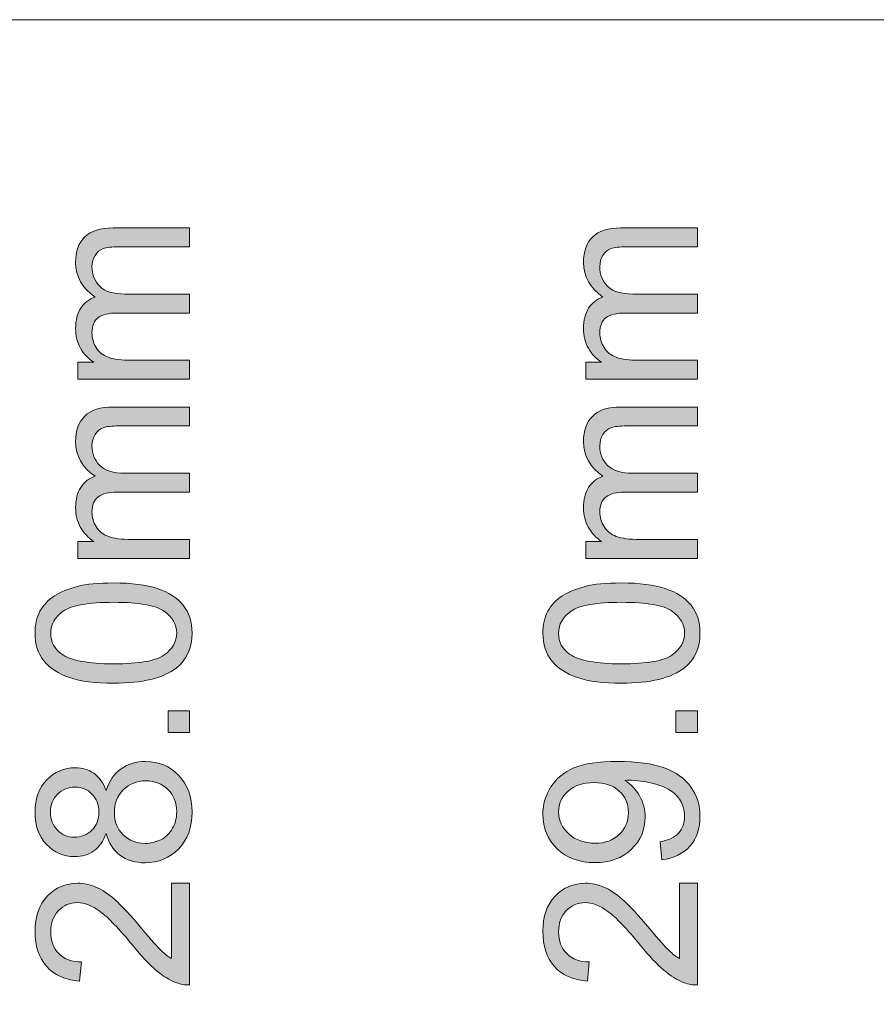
# Model space of a CAD drawing. Header units: millimetres. Extents: x 7 to 595, y -296 to -6.
# Tile 42 of 131: x 96 to 113, y -25 to -6. Entities that reach past the tile are written whole.
import ezdxf

# ---------------------------------------------------------------- set-up
doc = ezdxf.new("R2010")
doc.units = ezdxf.units.MM
doc.header["$MEASUREMENT"] = 0
doc.layers.add('Layer 1', color=7, linetype='Continuous', lineweight=0)

# ---------------------------------------------------------------- blocks, each defined once
blk = doc.blocks.new('Block_0')
at = {"layer": 'Layer 1', "true_color": 0x010101, "transparency": 33554687}
h = blk.add_hatch(color=18, dxfattribs=at)
edge = h.paths.add_edge_path()
edge.add_spline(control_points=[(99.357, -12.61), (99.357, -12.61), (97.159, -12.61), (97.159, -12.61), (97.159, -12.61), (97.159, -12.275), (97.159, -12.275), (97.159, -12.275), (97.47, -12.275), (97.47, -12.275), (97.363, -12.207), (97.276, -12.115), (97.211, -12.001), (97.145, -11.887), (97.113, -11.757), (97.113, -11.611), (97.113, -11.448), (97.147, -11.315), (97.214, -11.211), (97.282, -11.108), (97.375, -11.034), (97.497, -10.992), (97.241, -10.817), (97.113, -10.59), (97.113, -10.311), (97.113, -10.092), (97.173, -9.924), (97.294, -9.807), (97.414, -9.689), (97.6, -9.63), (97.85, -9.63), (97.85, -9.63), (99.357, -9.63), (99.357, -9.63), (99.357, -9.63), (99.357, -10.002), (99.357, -10.002), (99.357, -10.002), (97.974, -10.002), (97.974, -10.002), (97.826, -10.002), (97.718, -10.015), (97.653, -10.039), (97.587, -10.063), (97.535, -10.106), (97.495, -10.171), (97.454, -10.234), (97.435, -10.309), (97.435, -10.394), (97.435, -10.55), (97.486, -10.678), (97.588, -10.78), (97.691, -10.883), (97.856, -10.933), (98.082, -10.933), (98.082, -10.933), (99.357, -10.933), (99.357, -10.933), (99.357, -10.933), (99.357, -11.306), (99.357, -11.306), (99.357, -11.306), (97.931, -11.306), (97.931, -11.306), (97.766, -11.306), (97.641, -11.336), (97.559, -11.397), (97.476, -11.458), (97.435, -11.557), (97.435, -11.695), (97.435, -11.799), (97.462, -11.896), (97.517, -11.985), (97.572, -12.074), (97.653, -12.138), (97.759, -12.178), (97.865, -12.217), (98.018, -12.237), (98.218, -12.237), (98.218, -12.237), (99.357, -12.237), (99.357, -12.237), (99.357, -12.237), (99.357, -12.61), (99.357, -12.61)], knot_values=[0, 0, 0, 0, 1, 1, 1, 2, 2, 2, 3, 3, 3, 4, 4, 4, 5, 5, 5, 6, 6, 6, 7, 7, 7, 8, 8, 8, 9, 9, 9, 10, 10, 10, 11, 11, 11, 12, 12, 12, 13, 13, 13, 14, 14, 14, 15, 15, 15, 16, 16, 16, 17, 17, 17, 18, 18, 18, 19, 19, 19, 20, 20, 20, 21, 21, 21, 22, 22, 22, 23, 23, 23, 24, 24, 24, 25, 25, 25, 26, 26, 26, 27, 27, 27, 28, 28, 28, 28], degree=3, periodic=0)
h = blk.add_hatch(color=18, dxfattribs=at)
edge = h.paths.add_edge_path()
edge.add_spline(control_points=[(109.357, -12.61), (109.357, -12.61), (107.159, -12.61), (107.159, -12.61), (107.159, -12.61), (107.159, -12.275), (107.159, -12.275), (107.159, -12.275), (107.47, -12.275), (107.47, -12.275), (107.363, -12.207), (107.276, -12.115), (107.211, -12.001), (107.145, -11.887), (107.113, -11.757), (107.113, -11.611), (107.113, -11.448), (107.147, -11.315), (107.214, -11.211), (107.282, -11.108), (107.375, -11.034), (107.497, -10.992), (107.241, -10.817), (107.113, -10.59), (107.113, -10.311), (107.113, -10.092), (107.173, -9.924), (107.294, -9.807), (107.414, -9.689), (107.6, -9.63), (107.85, -9.63), (107.85, -9.63), (109.357, -9.63), (109.357, -9.63), (109.357, -9.63), (109.357, -10.002), (109.357, -10.002), (109.357, -10.002), (107.974, -10.002), (107.974, -10.002), (107.826, -10.002), (107.718, -10.015), (107.653, -10.039), (107.587, -10.063), (107.535, -10.106), (107.495, -10.171), (107.454, -10.234), (107.435, -10.309), (107.435, -10.394), (107.435, -10.55), (107.486, -10.678), (107.588, -10.78), (107.691, -10.883), (107.856, -10.933), (108.082, -10.933), (108.082, -10.933), (109.357, -10.933), (109.357, -10.933), (109.357, -10.933), (109.357, -11.306), (109.357, -11.306), (109.357, -11.306), (107.931, -11.306), (107.931, -11.306), (107.766, -11.306), (107.641, -11.336), (107.559, -11.397), (107.476, -11.458), (107.435, -11.557), (107.435, -11.695), (107.435, -11.799), (107.462, -11.896), (107.517, -11.985), (107.572, -12.074), (107.653, -12.138), (107.759, -12.178), (107.865, -12.217), (108.018, -12.237), (108.218, -12.237), (108.218, -12.237), (109.357, -12.237), (109.357, -12.237), (109.357, -12.237), (109.357, -12.61), (109.357, -12.61)], knot_values=[0, 0, 0, 0, 1, 1, 1, 2, 2, 2, 3, 3, 3, 4, 4, 4, 5, 5, 5, 6, 6, 6, 7, 7, 7, 8, 8, 8, 9, 9, 9, 10, 10, 10, 11, 11, 11, 12, 12, 12, 13, 13, 13, 14, 14, 14, 15, 15, 15, 16, 16, 16, 17, 17, 17, 18, 18, 18, 19, 19, 19, 20, 20, 20, 21, 21, 21, 22, 22, 22, 23, 23, 23, 24, 24, 24, 25, 25, 25, 26, 26, 26, 27, 27, 27, 28, 28, 28, 28], degree=3, periodic=0)
h = blk.add_hatch(color=18, dxfattribs=at)
edge = h.paths.add_edge_path()
edge.add_spline(control_points=[(99.357, -16.136), (99.357, -16.136), (97.159, -16.136), (97.159, -16.136), (97.159, -16.136), (97.159, -15.802), (97.159, -15.802), (97.159, -15.802), (97.47, -15.802), (97.47, -15.802), (97.363, -15.733), (97.276, -15.641), (97.211, -15.527), (97.145, -15.413), (97.113, -15.283), (97.113, -15.137), (97.113, -14.975), (97.147, -14.841), (97.214, -14.738), (97.282, -14.634), (97.375, -14.561), (97.497, -14.518), (97.241, -14.343), (97.113, -14.117), (97.113, -13.837), (97.113, -13.619), (97.173, -13.45), (97.294, -13.333), (97.414, -13.215), (97.6, -13.156), (97.85, -13.156), (97.85, -13.156), (99.357, -13.156), (99.357, -13.156), (99.357, -13.156), (99.357, -13.528), (99.357, -13.528), (99.357, -13.528), (97.974, -13.528), (97.974, -13.528), (97.826, -13.528), (97.718, -13.541), (97.653, -13.565), (97.587, -13.589), (97.535, -13.633), (97.495, -13.697), (97.454, -13.76), (97.435, -13.835), (97.435, -13.921), (97.435, -14.076), (97.486, -14.204), (97.588, -14.307), (97.691, -14.409), (97.856, -14.46), (98.082, -14.46), (98.082, -14.46), (99.357, -14.46), (99.357, -14.46), (99.357, -14.46), (99.357, -14.832), (99.357, -14.832), (99.357, -14.832), (97.931, -14.832), (97.931, -14.832), (97.766, -14.832), (97.641, -14.863), (97.559, -14.923), (97.476, -14.984), (97.435, -15.083), (97.435, -15.221), (97.435, -15.325), (97.462, -15.422), (97.517, -15.511), (97.572, -15.6), (97.653, -15.664), (97.759, -15.704), (97.865, -15.744), (98.018, -15.764), (98.218, -15.764), (98.218, -15.764), (99.357, -15.764), (99.357, -15.764), (99.357, -15.764), (99.357, -16.136), (99.357, -16.136)], knot_values=[0, 0, 0, 0, 1, 1, 1, 2, 2, 2, 3, 3, 3, 4, 4, 4, 5, 5, 5, 6, 6, 6, 7, 7, 7, 8, 8, 8, 9, 9, 9, 10, 10, 10, 11, 11, 11, 12, 12, 12, 13, 13, 13, 14, 14, 14, 15, 15, 15, 16, 16, 16, 17, 17, 17, 18, 18, 18, 19, 19, 19, 20, 20, 20, 21, 21, 21, 22, 22, 22, 23, 23, 23, 24, 24, 24, 25, 25, 25, 26, 26, 26, 27, 27, 27, 28, 28, 28, 28], degree=3, periodic=0)
h = blk.add_hatch(color=18, dxfattribs=at)
edge = h.paths.add_edge_path()
edge.add_spline(control_points=[(109.357, -16.136), (109.357, -16.136), (107.159, -16.136), (107.159, -16.136), (107.159, -16.136), (107.159, -15.802), (107.159, -15.802), (107.159, -15.802), (107.47, -15.802), (107.47, -15.802), (107.363, -15.733), (107.276, -15.641), (107.211, -15.527), (107.145, -15.413), (107.113, -15.283), (107.113, -15.137), (107.113, -14.975), (107.147, -14.841), (107.214, -14.738), (107.282, -14.634), (107.375, -14.561), (107.497, -14.518), (107.241, -14.343), (107.113, -14.117), (107.113, -13.837), (107.113, -13.619), (107.173, -13.45), (107.294, -13.333), (107.414, -13.215), (107.6, -13.156), (107.85, -13.156), (107.85, -13.156), (109.357, -13.156), (109.357, -13.156), (109.357, -13.156), (109.357, -13.528), (109.357, -13.528), (109.357, -13.528), (107.974, -13.528), (107.974, -13.528), (107.826, -13.528), (107.718, -13.541), (107.653, -13.565), (107.587, -13.589), (107.535, -13.633), (107.495, -13.697), (107.454, -13.76), (107.435, -13.835), (107.435, -13.921), (107.435, -14.076), (107.486, -14.204), (107.588, -14.307), (107.691, -14.409), (107.856, -14.46), (108.082, -14.46), (108.082, -14.46), (109.357, -14.46), (109.357, -14.46), (109.357, -14.46), (109.357, -14.832), (109.357, -14.832), (109.357, -14.832), (107.931, -14.832), (107.931, -14.832), (107.766, -14.832), (107.641, -14.863), (107.559, -14.923), (107.476, -14.984), (107.435, -15.083), (107.435, -15.221), (107.435, -15.325), (107.462, -15.422), (107.517, -15.511), (107.572, -15.6), (107.653, -15.664), (107.759, -15.704), (107.865, -15.744), (108.018, -15.764), (108.218, -15.764), (108.218, -15.764), (109.357, -15.764), (109.357, -15.764), (109.357, -15.764), (109.357, -16.136), (109.357, -16.136)], knot_values=[0, 0, 0, 0, 1, 1, 1, 2, 2, 2, 3, 3, 3, 4, 4, 4, 5, 5, 5, 6, 6, 6, 7, 7, 7, 8, 8, 8, 9, 9, 9, 10, 10, 10, 11, 11, 11, 12, 12, 12, 13, 13, 13, 14, 14, 14, 15, 15, 15, 16, 16, 16, 17, 17, 17, 18, 18, 18, 19, 19, 19, 20, 20, 20, 21, 21, 21, 22, 22, 22, 23, 23, 23, 24, 24, 24, 25, 25, 25, 26, 26, 26, 27, 27, 27, 28, 28, 28, 28], degree=3, periodic=0)
h = blk.add_hatch(color=18, dxfattribs=at)
edge = h.paths.add_edge_path()
edge.add_spline(control_points=[(97.862, -18.211), (98.361, -18.211), (98.693, -18.153), (98.856, -18.037), (99.021, -17.92), (99.103, -17.776), (99.103, -17.606), (99.103, -17.435), (99.02, -17.291), (98.856, -17.175), (98.691, -17.058), (98.36, -17), (97.862, -17), (97.363, -17), (97.032, -17.058), (96.868, -17.175), (96.704, -17.29), (96.622, -17.436), (96.622, -17.61), (96.622, -17.781), (96.695, -17.918), (96.839, -18.02), (97.023, -18.148), (97.365, -18.211), (97.862, -18.211)], knot_values=[0, 0, 0, 0, 1, 1, 1, 2, 2, 2, 3, 3, 3, 4, 4, 4, 5, 5, 5, 6, 6, 6, 7, 7, 7, 8, 8, 8, 8], degree=3, periodic=0)
edge = h.paths.add_edge_path()
edge.add_spline(control_points=[(97.861, -18.592), (97.503, -18.592), (97.214, -18.555), (96.995, -18.482), (96.776, -18.408), (96.607, -18.299), (96.489, -18.153), (96.371, -18.009), (96.313, -17.826), (96.313, -17.606), (96.313, -17.443), (96.345, -17.301), (96.411, -17.177), (96.476, -17.055), (96.571, -16.953), (96.695, -16.874), (96.817, -16.795), (96.968, -16.733), (97.145, -16.688), (97.322, -16.642), (97.561, -16.619), (97.861, -16.619), (98.216, -16.619), (98.504, -16.656), (98.723, -16.729), (98.942, -16.801), (99.111, -16.911), (99.23, -17.056), (99.348, -17.201), (99.407, -17.384), (99.407, -17.606), (99.407, -17.897), (99.304, -18.126), (99.095, -18.293), (98.841, -18.493), (98.43, -18.592), (97.861, -18.592), (97.861, -18.592), (97.861, -18.592), (97.861, -18.592)], knot_values=[0, 0, 0, 0, 1, 1, 1, 2, 2, 2, 3, 3, 3, 4, 4, 4, 5, 5, 5, 6, 6, 6, 7, 7, 7, 8, 8, 8, 9, 9, 9, 10, 10, 10, 11, 11, 11, 12, 12, 12, 13, 13, 13, 13], degree=3, periodic=0)
h = blk.add_hatch(color=18, dxfattribs=at)
edge = h.paths.add_edge_path()
edge.add_spline(control_points=[(107.862, -18.211), (108.361, -18.211), (108.693, -18.153), (108.856, -18.037), (109.021, -17.92), (109.103, -17.776), (109.103, -17.606), (109.103, -17.435), (109.02, -17.291), (108.856, -17.175), (108.691, -17.058), (108.36, -17), (107.862, -17), (107.363, -17), (107.032, -17.058), (106.868, -17.175), (106.704, -17.29), (106.622, -17.436), (106.622, -17.61), (106.622, -17.781), (106.695, -17.918), (106.839, -18.02), (107.023, -18.148), (107.365, -18.211), (107.862, -18.211)], knot_values=[0, 0, 0, 0, 1, 1, 1, 2, 2, 2, 3, 3, 3, 4, 4, 4, 5, 5, 5, 6, 6, 6, 7, 7, 7, 8, 8, 8, 8], degree=3, periodic=0)
edge = h.paths.add_edge_path()
edge.add_spline(control_points=[(107.861, -18.592), (107.503, -18.592), (107.214, -18.555), (106.995, -18.482), (106.776, -18.408), (106.607, -18.299), (106.489, -18.153), (106.371, -18.009), (106.313, -17.826), (106.313, -17.606), (106.313, -17.443), (106.345, -17.301), (106.411, -17.177), (106.476, -17.055), (106.571, -16.953), (106.695, -16.874), (106.817, -16.795), (106.968, -16.733), (107.145, -16.688), (107.322, -16.642), (107.561, -16.619), (107.861, -16.619), (108.216, -16.619), (108.504, -16.656), (108.723, -16.729), (108.942, -16.801), (109.111, -16.911), (109.23, -17.056), (109.348, -17.201), (109.407, -17.384), (109.407, -17.606), (109.407, -17.897), (109.304, -18.126), (109.095, -18.293), (108.841, -18.493), (108.43, -18.592), (107.861, -18.592), (107.861, -18.592), (107.861, -18.592), (107.861, -18.592)], knot_values=[0, 0, 0, 0, 1, 1, 1, 2, 2, 2, 3, 3, 3, 4, 4, 4, 5, 5, 5, 6, 6, 6, 7, 7, 7, 8, 8, 8, 9, 9, 9, 10, 10, 10, 11, 11, 11, 12, 12, 12, 13, 13, 13, 13], degree=3, periodic=0)
for points in [[(99.357, -19.561), (98.933, -19.561), (98.933, -19.137), (99.357, -19.137)], [(109.357, -19.561), (108.933, -19.561), (108.933, -19.137), (109.357, -19.137)]]:
    blk.add_hatch(color=18, dxfattribs=at).paths.add_polyline_path(points)
h = blk.add_hatch(color=18, dxfattribs=at)
edge = h.paths.add_edge_path()
edge.add_spline(control_points=[(98.482, -21.746), (98.589, -21.746), (98.691, -21.721), (98.791, -21.672), (98.889, -21.622), (98.966, -21.548), (99.021, -21.447), (99.075, -21.348), (99.103, -21.241), (99.103, -21.127), (99.103, -20.948), (99.045, -20.801), (98.931, -20.686), (98.817, -20.571), (98.671, -20.514), (98.495, -20.514), (98.316, -20.514), (98.168, -20.573), (98.051, -20.691), (97.933, -20.81), (97.875, -20.959), (97.875, -21.139), (97.875, -21.316), (97.933, -21.46), (98.048, -21.574), (98.164, -21.689), (98.309, -21.746), (98.482, -21.746)], knot_values=[0, 0, 0, 0, 1, 1, 1, 2, 2, 2, 3, 3, 3, 4, 4, 4, 5, 5, 5, 6, 6, 6, 7, 7, 7, 8, 8, 8, 9, 9, 9, 9], degree=3, periodic=0)
edge = h.paths.add_edge_path()
edge.add_spline(control_points=[(97.081, -21.623), (97.225, -21.623), (97.342, -21.577), (97.433, -21.486), (97.524, -21.395), (97.57, -21.275), (97.57, -21.126), (97.57, -20.981), (97.525, -20.864), (97.435, -20.773), (97.344, -20.682), (97.234, -20.637), (97.102, -20.637), (96.965, -20.637), (96.85, -20.683), (96.757, -20.777), (96.664, -20.87), (96.618, -20.988), (96.618, -21.13), (96.618, -21.273), (96.663, -21.391), (96.754, -21.484), (96.845, -21.577), (96.954, -21.623), (97.081, -21.623), (97.081, -21.623), (97.081, -21.623), (97.081, -21.623)], knot_values=[0, 0, 0, 0, 1, 1, 1, 2, 2, 2, 3, 3, 3, 4, 4, 4, 5, 5, 5, 6, 6, 6, 7, 7, 7, 8, 8, 8, 9, 9, 9, 9], degree=3, periodic=0)
edge = h.paths.add_edge_path()
edge.add_spline(control_points=[(97.713, -21.549), (97.657, -21.704), (97.576, -21.818), (97.471, -21.893), (97.366, -21.967), (97.241, -22.004), (97.095, -22.004), (96.874, -22.004), (96.689, -21.925), (96.539, -21.767), (96.388, -21.608), (96.313, -21.398), (96.313, -21.135), (96.313, -20.871), (96.39, -20.658), (96.544, -20.497), (96.697, -20.336), (96.884, -20.256), (97.105, -20.256), (97.246, -20.256), (97.368, -20.292), (97.472, -20.366), (97.576, -20.439), (97.657, -20.551), (97.713, -20.701), (97.774, -20.515), (97.871, -20.375), (98.007, -20.278), (98.142, -20.182), (98.302, -20.133), (98.49, -20.133), (98.749, -20.133), (98.966, -20.225), (99.143, -20.407), (99.319, -20.591), (99.407, -20.831), (99.407, -21.13), (99.407, -21.428), (99.319, -21.669), (99.142, -21.852), (98.965, -22.035), (98.744, -22.127), (98.48, -22.127), (98.283, -22.127), (98.118, -22.077), (97.985, -21.977), (97.852, -21.876), (97.761, -21.734), (97.713, -21.549), (97.713, -21.549), (97.713, -21.549), (97.713, -21.549)], knot_values=[0, 0, 0, 0, 1, 1, 1, 2, 2, 2, 3, 3, 3, 4, 4, 4, 5, 5, 5, 6, 6, 6, 7, 7, 7, 8, 8, 8, 9, 9, 9, 10, 10, 10, 11, 11, 11, 12, 12, 12, 13, 13, 13, 14, 14, 14, 15, 15, 15, 16, 16, 16, 17, 17, 17, 17], degree=3, periodic=0)
h = blk.add_hatch(color=18, dxfattribs=at)
edge = h.paths.add_edge_path()
edge.add_spline(control_points=[(107.317, -20.548), (107.104, -20.548), (106.934, -20.604), (106.81, -20.717), (106.685, -20.829), (106.622, -20.966), (106.622, -21.127), (106.622, -21.294), (106.69, -21.438), (106.824, -21.559), (106.959, -21.681), (107.133, -21.742), (107.348, -21.742), (107.54, -21.742), (107.697, -21.684), (107.817, -21.569), (107.938, -21.453), (107.998, -21.309), (107.998, -21.138), (107.998, -20.966), (107.938, -20.824), (107.817, -20.714), (107.697, -20.603), (107.53, -20.548), (107.317, -20.548)], knot_values=[0, 0, 0, 0, 1, 1, 1, 2, 2, 2, 3, 3, 3, 4, 4, 4, 5, 5, 5, 6, 6, 6, 7, 7, 7, 8, 8, 8, 8], degree=3, periodic=0)
edge = h.paths.add_edge_path()
edge.add_spline(control_points=[(108.654, -22.068), (108.654, -22.068), (108.624, -21.712), (108.624, -21.712), (108.792, -21.682), (108.913, -21.624), (108.989, -21.538), (109.064, -21.453), (109.103, -21.344), (109.103, -21.21), (109.103, -21.095), (109.076, -20.995), (109.024, -20.908), (108.971, -20.822), (108.901, -20.751), (108.813, -20.697), (108.726, -20.642), (108.607, -20.597), (108.458, -20.559), (108.31, -20.522), (108.158, -20.503), (108.003, -20.503), (107.987, -20.503), (107.962, -20.504), (107.929, -20.506), (108.048, -20.58), (108.144, -20.681), (108.217, -20.81), (108.291, -20.938), (108.328, -21.078), (108.328, -21.227), (108.328, -21.478), (108.237, -21.689), (108.055, -21.863), (107.873, -22.036), (107.634, -22.123), (107.336, -22.123), (107.029, -22.123), (106.781, -22.032), (106.594, -21.851), (106.407, -21.67), (106.313, -21.444), (106.313, -21.171), (106.313, -20.975), (106.366, -20.795), (106.472, -20.631), (106.578, -20.468), (106.729, -20.345), (106.926, -20.26), (107.122, -20.175), (107.406, -20.133), (107.778, -20.133), (108.166, -20.133), (108.474, -20.175), (108.703, -20.259), (108.933, -20.343), (109.107, -20.468), (109.227, -20.634), (109.347, -20.8), (109.407, -20.994), (109.407, -21.217), (109.407, -21.454), (109.342, -21.647), (109.21, -21.797), (109.078, -21.947), (108.892, -22.037), (108.654, -22.068), (108.654, -22.068), (108.654, -22.068), (108.654, -22.068)], knot_values=[0, 0, 0, 0, 1, 1, 1, 2, 2, 2, 3, 3, 3, 4, 4, 4, 5, 5, 5, 6, 6, 6, 7, 7, 7, 8, 8, 8, 9, 9, 9, 10, 10, 10, 11, 11, 11, 12, 12, 12, 13, 13, 13, 14, 14, 14, 15, 15, 15, 16, 16, 16, 17, 17, 17, 18, 18, 18, 19, 19, 19, 20, 20, 20, 21, 21, 21, 22, 22, 22, 23, 23, 23, 23], degree=3, periodic=0)
h = blk.add_hatch(color=18, dxfattribs=at)
edge = h.paths.add_edge_path()
edge.add_spline(control_points=[(99.001, -22.526), (99.001, -22.526), (99.357, -22.526), (99.357, -22.526), (99.357, -22.526), (99.357, -24.532), (99.357, -24.532), (99.267, -24.535), (99.181, -24.52), (99.098, -24.488), (98.961, -24.437), (98.827, -24.354), (98.695, -24.241), (98.563, -24.127), (98.41, -23.965), (98.238, -23.754), (97.967, -23.426), (97.754, -23.203), (97.595, -23.086), (97.437, -22.969), (97.288, -22.911), (97.147, -22.911), (96.999, -22.911), (96.875, -22.964), (96.774, -23.069), (96.673, -23.175), (96.622, -23.314), (96.622, -23.484), (96.622, -23.664), (96.675, -23.807), (96.783, -23.915), (96.889, -24.023), (97.038, -24.078), (97.227, -24.079), (97.227, -24.079), (97.189, -24.46), (97.189, -24.46), (96.904, -24.434), (96.687, -24.335), (96.537, -24.164), (96.388, -23.993), (96.313, -23.764), (96.313, -23.475), (96.313, -23.184), (96.393, -22.954), (96.555, -22.784), (96.716, -22.614), (96.917, -22.53), (97.155, -22.53), (97.277, -22.53), (97.396, -22.554), (97.513, -22.605), (97.631, -22.654), (97.754, -22.736), (97.884, -22.851), (98.013, -22.967), (98.192, -23.158), (98.417, -23.425), (98.605, -23.649), (98.732, -23.793), (98.799, -23.856), (98.866, -23.92), (98.933, -23.972), (99.001, -24.014), (99.001, -24.014), (99.001, -22.526), (99.001, -22.526)], knot_values=[0, 0, 0, 0, 1, 1, 1, 2, 2, 2, 3, 3, 3, 4, 4, 4, 5, 5, 5, 6, 6, 6, 7, 7, 7, 8, 8, 8, 9, 9, 9, 10, 10, 10, 11, 11, 11, 12, 12, 12, 13, 13, 13, 14, 14, 14, 15, 15, 15, 16, 16, 16, 17, 17, 17, 18, 18, 18, 19, 19, 19, 20, 20, 20, 21, 21, 21, 22, 22, 22, 22], degree=3, periodic=0)
h = blk.add_hatch(color=18, dxfattribs=at)
edge = h.paths.add_edge_path()
edge.add_spline(control_points=[(109.001, -22.526), (109.001, -22.526), (109.357, -22.526), (109.357, -22.526), (109.357, -22.526), (109.357, -24.532), (109.357, -24.532), (109.267, -24.535), (109.181, -24.52), (109.098, -24.488), (108.961, -24.437), (108.827, -24.354), (108.695, -24.241), (108.563, -24.127), (108.41, -23.965), (108.238, -23.754), (107.967, -23.426), (107.754, -23.203), (107.595, -23.086), (107.437, -22.969), (107.288, -22.911), (107.147, -22.911), (106.999, -22.911), (106.875, -22.964), (106.774, -23.069), (106.673, -23.175), (106.622, -23.314), (106.622, -23.484), (106.622, -23.664), (106.675, -23.807), (106.783, -23.915), (106.889, -24.023), (107.038, -24.078), (107.227, -24.079), (107.227, -24.079), (107.189, -24.46), (107.189, -24.46), (106.904, -24.434), (106.687, -24.335), (106.537, -24.164), (106.388, -23.993), (106.313, -23.764), (106.313, -23.475), (106.313, -23.184), (106.393, -22.954), (106.555, -22.784), (106.716, -22.614), (106.917, -22.53), (107.155, -22.53), (107.277, -22.53), (107.396, -22.554), (107.513, -22.605), (107.631, -22.654), (107.754, -22.736), (107.884, -22.851), (108.013, -22.967), (108.192, -23.158), (108.417, -23.425), (108.605, -23.649), (108.732, -23.793), (108.799, -23.856), (108.866, -23.92), (108.933, -23.972), (109.001, -24.014), (109.001, -24.014), (109.001, -22.526), (109.001, -22.526)], knot_values=[0, 0, 0, 0, 1, 1, 1, 2, 2, 2, 3, 3, 3, 4, 4, 4, 5, 5, 5, 6, 6, 6, 7, 7, 7, 8, 8, 8, 9, 9, 9, 10, 10, 10, 11, 11, 11, 12, 12, 12, 13, 13, 13, 14, 14, 14, 15, 15, 15, 16, 16, 16, 17, 17, 17, 18, 18, 18, 19, 19, 19, 20, 20, 20, 21, 21, 21, 22, 22, 22, 22], degree=3, periodic=0)
at = {"layer": 'Layer 1'}
for points in [[(99.357, -19.561), (98.933, -19.561), (98.933, -19.137), (99.357, -19.137)], [(109.357, -19.561), (108.933, -19.561), (108.933, -19.137), (109.357, -19.137)]]:
    blk.add_lwpolyline(points, close=True, dxfattribs=at)
at = {"layer": 'Layer 1', "color": 240, "lineweight": 0, "true_color": 0xed2224}
blk.add_open_spline([(13.607, -5.532), (13.607, -5.532), (161.807, -5.532), (161.807, -5.532), (164.557, -5.532), (166.807, -7.782), (166.807, -10.532), (166.807, -10.532), (166.807, -79.532), (166.807, -79.532), (166.807, -79.532), (8.607, -79.532), (8.607, -79.532), (8.607, -79.532), (8.607, -10.532), (8.607, -10.532), (8.607, -7.782), (10.857, -5.532), (13.607, -5.532)], degree=3, knots=[0, 0, 0, 0, 1, 1, 1, 2, 2, 2, 3, 3, 3, 4, 4, 4, 5, 5, 5, 6, 6, 6, 6], dxfattribs=at)
at = {"layer": 'Layer 1'}
for points, knots in [([(99.357, -12.61), (99.357, -12.61), (97.159, -12.61), (97.159, -12.61), (97.159, -12.61), (97.159, -12.275), (97.159, -12.275), (97.159, -12.275), (97.47, -12.275), (97.47, -12.275), (97.363, -12.207), (97.276, -12.115), (97.211, -12.001), (97.145, -11.887), (97.113, -11.757), (97.113, -11.611), (97.113, -11.448), (97.147, -11.315), (97.214, -11.211), (97.282, -11.108), (97.375, -11.034), (97.497, -10.992), (97.241, -10.817), (97.113, -10.59), (97.113, -10.311), (97.113, -10.092), (97.173, -9.924), (97.294, -9.807), (97.414, -9.689), (97.6, -9.63), (97.85, -9.63), (97.85, -9.63), (99.357, -9.63), (99.357, -9.63), (99.357, -9.63), (99.357, -10.002), (99.357, -10.002), (99.357, -10.002), (97.974, -10.002), (97.974, -10.002), (97.826, -10.002), (97.718, -10.015), (97.653, -10.039), (97.587, -10.063), (97.535, -10.106), (97.495, -10.171), (97.454, -10.234), (97.435, -10.309), (97.435, -10.394), (97.435, -10.55), (97.486, -10.678), (97.588, -10.78), (97.691, -10.883), (97.856, -10.933), (98.082, -10.933), (98.082, -10.933), (99.357, -10.933), (99.357, -10.933), (99.357, -10.933), (99.357, -11.306), (99.357, -11.306), (99.357, -11.306), (97.931, -11.306), (97.931, -11.306), (97.766, -11.306), (97.641, -11.336), (97.559, -11.397), (97.476, -11.458), (97.435, -11.557), (97.435, -11.695), (97.435, -11.799), (97.462, -11.896), (97.517, -11.985), (97.572, -12.074), (97.653, -12.138), (97.759, -12.178), (97.865, -12.217), (98.018, -12.237), (98.218, -12.237), (98.218, -12.237), (99.357, -12.237), (99.357, -12.237), (99.357, -12.237), (99.357, -12.61), (99.357, -12.61)], [0, 0, 0, 0, 1, 1, 1, 2, 2, 2, 3, 3, 3, 4, 4, 4, 5, 5, 5, 6, 6, 6, 7, 7, 7, 8, 8, 8, 9, 9, 9, 10, 10, 10, 11, 11, 11, 12, 12, 12, 13, 13, 13, 14, 14, 14, 15, 15, 15, 16, 16, 16, 17, 17, 17, 18, 18, 18, 19, 19, 19, 20, 20, 20, 21, 21, 21, 22, 22, 22, 23, 23, 23, 24, 24, 24, 25, 25, 25, 26, 26, 26, 27, 27, 27, 28, 28, 28, 28]), ([(109.357, -12.61), (109.357, -12.61), (107.159, -12.61), (107.159, -12.61), (107.159, -12.61), (107.159, -12.275), (107.159, -12.275), (107.159, -12.275), (107.47, -12.275), (107.47, -12.275), (107.363, -12.207), (107.276, -12.115), (107.211, -12.001), (107.145, -11.887), (107.113, -11.757), (107.113, -11.611), (107.113, -11.448), (107.147, -11.315), (107.214, -11.211), (107.282, -11.108), (107.375, -11.034), (107.497, -10.992), (107.241, -10.817), (107.113, -10.59), (107.113, -10.311), (107.113, -10.092), (107.173, -9.924), (107.294, -9.807), (107.414, -9.689), (107.6, -9.63), (107.85, -9.63), (107.85, -9.63), (109.357, -9.63), (109.357, -9.63), (109.357, -9.63), (109.357, -10.002), (109.357, -10.002), (109.357, -10.002), (107.974, -10.002), (107.974, -10.002), (107.826, -10.002), (107.718, -10.015), (107.653, -10.039), (107.587, -10.063), (107.535, -10.106), (107.495, -10.171), (107.454, -10.234), (107.435, -10.309), (107.435, -10.394), (107.435, -10.55), (107.486, -10.678), (107.588, -10.78), (107.691, -10.883), (107.856, -10.933), (108.082, -10.933), (108.082, -10.933), (109.357, -10.933), (109.357, -10.933), (109.357, -10.933), (109.357, -11.306), (109.357, -11.306), (109.357, -11.306), (107.931, -11.306), (107.931, -11.306), (107.766, -11.306), (107.641, -11.336), (107.559, -11.397), (107.476, -11.458), (107.435, -11.557), (107.435, -11.695), (107.435, -11.799), (107.462, -11.896), (107.517, -11.985), (107.572, -12.074), (107.653, -12.138), (107.759, -12.178), (107.865, -12.217), (108.018, -12.237), (108.218, -12.237), (108.218, -12.237), (109.357, -12.237), (109.357, -12.237), (109.357, -12.237), (109.357, -12.61), (109.357, -12.61)], [0, 0, 0, 0, 1, 1, 1, 2, 2, 2, 3, 3, 3, 4, 4, 4, 5, 5, 5, 6, 6, 6, 7, 7, 7, 8, 8, 8, 9, 9, 9, 10, 10, 10, 11, 11, 11, 12, 12, 12, 13, 13, 13, 14, 14, 14, 15, 15, 15, 16, 16, 16, 17, 17, 17, 18, 18, 18, 19, 19, 19, 20, 20, 20, 21, 21, 21, 22, 22, 22, 23, 23, 23, 24, 24, 24, 25, 25, 25, 26, 26, 26, 27, 27, 27, 28, 28, 28, 28]), ([(99.357, -16.136), (99.357, -16.136), (97.159, -16.136), (97.159, -16.136), (97.159, -16.136), (97.159, -15.802), (97.159, -15.802), (97.159, -15.802), (97.47, -15.802), (97.47, -15.802), (97.363, -15.733), (97.276, -15.641), (97.211, -15.527), (97.145, -15.413), (97.113, -15.283), (97.113, -15.137), (97.113, -14.975), (97.147, -14.841), (97.214, -14.738), (97.282, -14.634), (97.375, -14.561), (97.497, -14.518), (97.241, -14.343), (97.113, -14.117), (97.113, -13.837), (97.113, -13.619), (97.173, -13.45), (97.294, -13.333), (97.414, -13.215), (97.6, -13.156), (97.85, -13.156), (97.85, -13.156), (99.357, -13.156), (99.357, -13.156), (99.357, -13.156), (99.357, -13.528), (99.357, -13.528), (99.357, -13.528), (97.974, -13.528), (97.974, -13.528), (97.826, -13.528), (97.718, -13.541), (97.653, -13.565), (97.587, -13.589), (97.535, -13.633), (97.495, -13.697), (97.454, -13.76), (97.435, -13.835), (97.435, -13.921), (97.435, -14.076), (97.486, -14.204), (97.588, -14.307), (97.691, -14.409), (97.856, -14.46), (98.082, -14.46), (98.082, -14.46), (99.357, -14.46), (99.357, -14.46), (99.357, -14.46), (99.357, -14.832), (99.357, -14.832), (99.357, -14.832), (97.931, -14.832), (97.931, -14.832), (97.766, -14.832), (97.641, -14.863), (97.559, -14.923), (97.476, -14.984), (97.435, -15.083), (97.435, -15.221), (97.435, -15.325), (97.462, -15.422), (97.517, -15.511), (97.572, -15.6), (97.653, -15.664), (97.759, -15.704), (97.865, -15.744), (98.018, -15.764), (98.218, -15.764), (98.218, -15.764), (99.357, -15.764), (99.357, -15.764), (99.357, -15.764), (99.357, -16.136), (99.357, -16.136)], [0, 0, 0, 0, 1, 1, 1, 2, 2, 2, 3, 3, 3, 4, 4, 4, 5, 5, 5, 6, 6, 6, 7, 7, 7, 8, 8, 8, 9, 9, 9, 10, 10, 10, 11, 11, 11, 12, 12, 12, 13, 13, 13, 14, 14, 14, 15, 15, 15, 16, 16, 16, 17, 17, 17, 18, 18, 18, 19, 19, 19, 20, 20, 20, 21, 21, 21, 22, 22, 22, 23, 23, 23, 24, 24, 24, 25, 25, 25, 26, 26, 26, 27, 27, 27, 28, 28, 28, 28]), ([(109.357, -16.136), (109.357, -16.136), (107.159, -16.136), (107.159, -16.136), (107.159, -16.136), (107.159, -15.802), (107.159, -15.802), (107.159, -15.802), (107.47, -15.802), (107.47, -15.802), (107.363, -15.733), (107.276, -15.641), (107.211, -15.527), (107.145, -15.413), (107.113, -15.283), (107.113, -15.137), (107.113, -14.975), (107.147, -14.841), (107.214, -14.738), (107.282, -14.634), (107.375, -14.561), (107.497, -14.518), (107.241, -14.343), (107.113, -14.117), (107.113, -13.837), (107.113, -13.619), (107.173, -13.45), (107.294, -13.333), (107.414, -13.215), (107.6, -13.156), (107.85, -13.156), (107.85, -13.156), (109.357, -13.156), (109.357, -13.156), (109.357, -13.156), (109.357, -13.528), (109.357, -13.528), (109.357, -13.528), (107.974, -13.528), (107.974, -13.528), (107.826, -13.528), (107.718, -13.541), (107.653, -13.565), (107.587, -13.589), (107.535, -13.633), (107.495, -13.697), (107.454, -13.76), (107.435, -13.835), (107.435, -13.921), (107.435, -14.076), (107.486, -14.204), (107.588, -14.307), (107.691, -14.409), (107.856, -14.46), (108.082, -14.46), (108.082, -14.46), (109.357, -14.46), (109.357, -14.46), (109.357, -14.46), (109.357, -14.832), (109.357, -14.832), (109.357, -14.832), (107.931, -14.832), (107.931, -14.832), (107.766, -14.832), (107.641, -14.863), (107.559, -14.923), (107.476, -14.984), (107.435, -15.083), (107.435, -15.221), (107.435, -15.325), (107.462, -15.422), (107.517, -15.511), (107.572, -15.6), (107.653, -15.664), (107.759, -15.704), (107.865, -15.744), (108.018, -15.764), (108.218, -15.764), (108.218, -15.764), (109.357, -15.764), (109.357, -15.764), (109.357, -15.764), (109.357, -16.136), (109.357, -16.136)], [0, 0, 0, 0, 1, 1, 1, 2, 2, 2, 3, 3, 3, 4, 4, 4, 5, 5, 5, 6, 6, 6, 7, 7, 7, 8, 8, 8, 9, 9, 9, 10, 10, 10, 11, 11, 11, 12, 12, 12, 13, 13, 13, 14, 14, 14, 15, 15, 15, 16, 16, 16, 17, 17, 17, 18, 18, 18, 19, 19, 19, 20, 20, 20, 21, 21, 21, 22, 22, 22, 23, 23, 23, 24, 24, 24, 25, 25, 25, 26, 26, 26, 27, 27, 27, 28, 28, 28, 28]), ([(97.861, -18.592), (97.503, -18.592), (97.214, -18.555), (96.995, -18.482), (96.776, -18.408), (96.607, -18.299), (96.489, -18.153), (96.371, -18.009), (96.313, -17.826), (96.313, -17.606), (96.313, -17.443), (96.345, -17.301), (96.411, -17.177), (96.476, -17.055), (96.571, -16.953), (96.695, -16.874), (96.817, -16.795), (96.968, -16.733), (97.145, -16.688), (97.322, -16.642), (97.561, -16.619), (97.861, -16.619), (98.216, -16.619), (98.504, -16.656), (98.723, -16.729), (98.942, -16.801), (99.111, -16.911), (99.23, -17.056), (99.348, -17.201), (99.407, -17.384), (99.407, -17.606), (99.407, -17.897), (99.304, -18.126), (99.095, -18.293), (98.841, -18.493), (98.43, -18.592), (97.861, -18.592), (97.861, -18.592), (97.861, -18.592), (97.861, -18.592)], [0, 0, 0, 0, 1, 1, 1, 2, 2, 2, 3, 3, 3, 4, 4, 4, 5, 5, 5, 6, 6, 6, 7, 7, 7, 8, 8, 8, 9, 9, 9, 10, 10, 10, 11, 11, 11, 12, 12, 12, 13, 13, 13, 13]), ([(107.861, -18.592), (107.503, -18.592), (107.214, -18.555), (106.995, -18.482), (106.776, -18.408), (106.607, -18.299), (106.489, -18.153), (106.371, -18.009), (106.313, -17.826), (106.313, -17.606), (106.313, -17.443), (106.345, -17.301), (106.411, -17.177), (106.476, -17.055), (106.571, -16.953), (106.695, -16.874), (106.817, -16.795), (106.968, -16.733), (107.145, -16.688), (107.322, -16.642), (107.561, -16.619), (107.861, -16.619), (108.216, -16.619), (108.504, -16.656), (108.723, -16.729), (108.942, -16.801), (109.111, -16.911), (109.23, -17.056), (109.348, -17.201), (109.407, -17.384), (109.407, -17.606), (109.407, -17.897), (109.304, -18.126), (109.095, -18.293), (108.841, -18.493), (108.43, -18.592), (107.861, -18.592), (107.861, -18.592), (107.861, -18.592), (107.861, -18.592)], [0, 0, 0, 0, 1, 1, 1, 2, 2, 2, 3, 3, 3, 4, 4, 4, 5, 5, 5, 6, 6, 6, 7, 7, 7, 8, 8, 8, 9, 9, 9, 10, 10, 10, 11, 11, 11, 12, 12, 12, 13, 13, 13, 13]), ([(97.862, -18.211), (98.361, -18.211), (98.693, -18.153), (98.856, -18.037), (99.021, -17.92), (99.103, -17.776), (99.103, -17.606), (99.103, -17.435), (99.02, -17.291), (98.856, -17.175), (98.691, -17.058), (98.36, -17), (97.862, -17), (97.363, -17), (97.032, -17.058), (96.868, -17.175), (96.704, -17.29), (96.622, -17.436), (96.622, -17.61), (96.622, -17.781), (96.695, -17.918), (96.839, -18.02), (97.023, -18.148), (97.365, -18.211), (97.862, -18.211)], [0, 0, 0, 0, 1, 1, 1, 2, 2, 2, 3, 3, 3, 4, 4, 4, 5, 5, 5, 6, 6, 6, 7, 7, 7, 8, 8, 8, 8]), ([(107.862, -18.211), (108.361, -18.211), (108.693, -18.153), (108.856, -18.037), (109.021, -17.92), (109.103, -17.776), (109.103, -17.606), (109.103, -17.435), (109.02, -17.291), (108.856, -17.175), (108.691, -17.058), (108.36, -17), (107.862, -17), (107.363, -17), (107.032, -17.058), (106.868, -17.175), (106.704, -17.29), (106.622, -17.436), (106.622, -17.61), (106.622, -17.781), (106.695, -17.918), (106.839, -18.02), (107.023, -18.148), (107.365, -18.211), (107.862, -18.211)], [0, 0, 0, 0, 1, 1, 1, 2, 2, 2, 3, 3, 3, 4, 4, 4, 5, 5, 5, 6, 6, 6, 7, 7, 7, 8, 8, 8, 8]), ([(97.713, -21.549), (97.657, -21.704), (97.576, -21.818), (97.471, -21.893), (97.366, -21.967), (97.241, -22.004), (97.095, -22.004), (96.874, -22.004), (96.689, -21.925), (96.539, -21.767), (96.388, -21.608), (96.313, -21.398), (96.313, -21.135), (96.313, -20.871), (96.39, -20.658), (96.544, -20.497), (96.697, -20.336), (96.884, -20.256), (97.105, -20.256), (97.246, -20.256), (97.368, -20.292), (97.472, -20.366), (97.576, -20.439), (97.657, -20.551), (97.713, -20.701), (97.774, -20.515), (97.871, -20.375), (98.007, -20.278), (98.142, -20.182), (98.302, -20.133), (98.49, -20.133), (98.749, -20.133), (98.966, -20.225), (99.143, -20.407), (99.319, -20.591), (99.407, -20.831), (99.407, -21.13), (99.407, -21.428), (99.319, -21.669), (99.142, -21.852), (98.965, -22.035), (98.744, -22.127), (98.48, -22.127), (98.283, -22.127), (98.118, -22.077), (97.985, -21.977), (97.852, -21.876), (97.761, -21.734), (97.713, -21.549), (97.713, -21.549), (97.713, -21.549), (97.713, -21.549)], [0, 0, 0, 0, 1, 1, 1, 2, 2, 2, 3, 3, 3, 4, 4, 4, 5, 5, 5, 6, 6, 6, 7, 7, 7, 8, 8, 8, 9, 9, 9, 10, 10, 10, 11, 11, 11, 12, 12, 12, 13, 13, 13, 14, 14, 14, 15, 15, 15, 16, 16, 16, 17, 17, 17, 17]), ([(108.654, -22.068), (108.654, -22.068), (108.624, -21.712), (108.624, -21.712), (108.792, -21.682), (108.913, -21.624), (108.989, -21.538), (109.064, -21.453), (109.103, -21.344), (109.103, -21.21), (109.103, -21.095), (109.076, -20.995), (109.024, -20.908), (108.971, -20.822), (108.901, -20.751), (108.813, -20.697), (108.726, -20.642), (108.607, -20.597), (108.458, -20.559), (108.31, -20.522), (108.158, -20.503), (108.003, -20.503), (107.987, -20.503), (107.962, -20.504), (107.929, -20.506), (108.048, -20.58), (108.144, -20.681), (108.217, -20.81), (108.291, -20.938), (108.328, -21.078), (108.328, -21.227), (108.328, -21.478), (108.237, -21.689), (108.055, -21.863), (107.873, -22.036), (107.634, -22.123), (107.336, -22.123), (107.029, -22.123), (106.781, -22.032), (106.594, -21.851), (106.407, -21.67), (106.313, -21.444), (106.313, -21.171), (106.313, -20.975), (106.366, -20.795), (106.472, -20.631), (106.578, -20.468), (106.729, -20.345), (106.926, -20.26), (107.122, -20.175), (107.406, -20.133), (107.778, -20.133), (108.166, -20.133), (108.474, -20.175), (108.703, -20.259), (108.933, -20.343), (109.107, -20.468), (109.227, -20.634), (109.347, -20.8), (109.407, -20.994), (109.407, -21.217), (109.407, -21.454), (109.342, -21.647), (109.21, -21.797), (109.078, -21.947), (108.892, -22.037), (108.654, -22.068), (108.654, -22.068), (108.654, -22.068), (108.654, -22.068)], [0, 0, 0, 0, 1, 1, 1, 2, 2, 2, 3, 3, 3, 4, 4, 4, 5, 5, 5, 6, 6, 6, 7, 7, 7, 8, 8, 8, 9, 9, 9, 10, 10, 10, 11, 11, 11, 12, 12, 12, 13, 13, 13, 14, 14, 14, 15, 15, 15, 16, 16, 16, 17, 17, 17, 18, 18, 18, 19, 19, 19, 20, 20, 20, 21, 21, 21, 22, 22, 22, 23, 23, 23, 23]), ([(98.482, -21.746), (98.589, -21.746), (98.691, -21.721), (98.791, -21.672), (98.889, -21.622), (98.966, -21.548), (99.021, -21.447), (99.075, -21.348), (99.103, -21.241), (99.103, -21.127), (99.103, -20.948), (99.045, -20.801), (98.931, -20.686), (98.817, -20.571), (98.671, -20.514), (98.495, -20.514), (98.316, -20.514), (98.168, -20.573), (98.051, -20.691), (97.933, -20.81), (97.875, -20.959), (97.875, -21.139), (97.875, -21.316), (97.933, -21.46), (98.048, -21.574), (98.164, -21.689), (98.309, -21.746), (98.482, -21.746)], [0, 0, 0, 0, 1, 1, 1, 2, 2, 2, 3, 3, 3, 4, 4, 4, 5, 5, 5, 6, 6, 6, 7, 7, 7, 8, 8, 8, 9, 9, 9, 9]), ([(97.081, -21.623), (97.225, -21.623), (97.342, -21.577), (97.433, -21.486), (97.524, -21.395), (97.57, -21.275), (97.57, -21.126), (97.57, -20.981), (97.525, -20.864), (97.435, -20.773), (97.344, -20.682), (97.234, -20.637), (97.102, -20.637), (96.965, -20.637), (96.85, -20.683), (96.757, -20.777), (96.664, -20.87), (96.618, -20.988), (96.618, -21.13), (96.618, -21.273), (96.663, -21.391), (96.754, -21.484), (96.845, -21.577), (96.954, -21.623), (97.081, -21.623), (97.081, -21.623), (97.081, -21.623), (97.081, -21.623)], [0, 0, 0, 0, 1, 1, 1, 2, 2, 2, 3, 3, 3, 4, 4, 4, 5, 5, 5, 6, 6, 6, 7, 7, 7, 8, 8, 8, 9, 9, 9, 9]), ([(107.317, -20.548), (107.104, -20.548), (106.934, -20.604), (106.81, -20.717), (106.685, -20.829), (106.622, -20.966), (106.622, -21.127), (106.622, -21.294), (106.69, -21.438), (106.824, -21.559), (106.959, -21.681), (107.133, -21.742), (107.348, -21.742), (107.54, -21.742), (107.697, -21.684), (107.817, -21.569), (107.938, -21.453), (107.998, -21.309), (107.998, -21.138), (107.998, -20.966), (107.938, -20.824), (107.817, -20.714), (107.697, -20.603), (107.53, -20.548), (107.317, -20.548)], [0, 0, 0, 0, 1, 1, 1, 2, 2, 2, 3, 3, 3, 4, 4, 4, 5, 5, 5, 6, 6, 6, 7, 7, 7, 8, 8, 8, 8]), ([(99.001, -22.526), (99.001, -22.526), (99.357, -22.526), (99.357, -22.526), (99.357, -22.526), (99.357, -24.532), (99.357, -24.532), (99.267, -24.535), (99.181, -24.52), (99.098, -24.488), (98.961, -24.437), (98.827, -24.354), (98.695, -24.241), (98.563, -24.127), (98.41, -23.965), (98.238, -23.754), (97.967, -23.426), (97.754, -23.203), (97.595, -23.086), (97.437, -22.969), (97.288, -22.911), (97.147, -22.911), (96.999, -22.911), (96.875, -22.964), (96.774, -23.069), (96.673, -23.175), (96.622, -23.314), (96.622, -23.484), (96.622, -23.664), (96.675, -23.807), (96.783, -23.915), (96.889, -24.023), (97.038, -24.078), (97.227, -24.079), (97.227, -24.079), (97.189, -24.46), (97.189, -24.46), (96.904, -24.434), (96.687, -24.335), (96.537, -24.164), (96.388, -23.993), (96.313, -23.764), (96.313, -23.475), (96.313, -23.184), (96.393, -22.954), (96.555, -22.784), (96.716, -22.614), (96.917, -22.53), (97.155, -22.53), (97.277, -22.53), (97.396, -22.554), (97.513, -22.605), (97.631, -22.654), (97.754, -22.736), (97.884, -22.851), (98.013, -22.967), (98.192, -23.158), (98.417, -23.425), (98.605, -23.649), (98.732, -23.793), (98.799, -23.856), (98.866, -23.92), (98.933, -23.972), (99.001, -24.014), (99.001, -24.014), (99.001, -22.526), (99.001, -22.526)], [0, 0, 0, 0, 1, 1, 1, 2, 2, 2, 3, 3, 3, 4, 4, 4, 5, 5, 5, 6, 6, 6, 7, 7, 7, 8, 8, 8, 9, 9, 9, 10, 10, 10, 11, 11, 11, 12, 12, 12, 13, 13, 13, 14, 14, 14, 15, 15, 15, 16, 16, 16, 17, 17, 17, 18, 18, 18, 19, 19, 19, 20, 20, 20, 21, 21, 21, 22, 22, 22, 22]), ([(109.001, -22.526), (109.001, -22.526), (109.357, -22.526), (109.357, -22.526), (109.357, -22.526), (109.357, -24.532), (109.357, -24.532), (109.267, -24.535), (109.181, -24.52), (109.098, -24.488), (108.961, -24.437), (108.827, -24.354), (108.695, -24.241), (108.563, -24.127), (108.41, -23.965), (108.238, -23.754), (107.967, -23.426), (107.754, -23.203), (107.595, -23.086), (107.437, -22.969), (107.288, -22.911), (107.147, -22.911), (106.999, -22.911), (106.875, -22.964), (106.774, -23.069), (106.673, -23.175), (106.622, -23.314), (106.622, -23.484), (106.622, -23.664), (106.675, -23.807), (106.783, -23.915), (106.889, -24.023), (107.038, -24.078), (107.227, -24.079), (107.227, -24.079), (107.189, -24.46), (107.189, -24.46), (106.904, -24.434), (106.687, -24.335), (106.537, -24.164), (106.388, -23.993), (106.313, -23.764), (106.313, -23.475), (106.313, -23.184), (106.393, -22.954), (106.555, -22.784), (106.716, -22.614), (106.917, -22.53), (107.155, -22.53), (107.277, -22.53), (107.396, -22.554), (107.513, -22.605), (107.631, -22.654), (107.754, -22.736), (107.884, -22.851), (108.013, -22.967), (108.192, -23.158), (108.417, -23.425), (108.605, -23.649), (108.732, -23.793), (108.799, -23.856), (108.866, -23.92), (108.933, -23.972), (109.001, -24.014), (109.001, -24.014), (109.001, -22.526), (109.001, -22.526)], [0, 0, 0, 0, 1, 1, 1, 2, 2, 2, 3, 3, 3, 4, 4, 4, 5, 5, 5, 6, 6, 6, 7, 7, 7, 8, 8, 8, 9, 9, 9, 10, 10, 10, 11, 11, 11, 12, 12, 12, 13, 13, 13, 14, 14, 14, 15, 15, 15, 16, 16, 16, 17, 17, 17, 18, 18, 18, 19, 19, 19, 20, 20, 20, 21, 21, 21, 22, 22, 22, 22])]:
    blk.add_open_spline(points, degree=3, knots=knots, dxfattribs=at)

msp = doc.modelspace()

# ---------------------------------------------------------------- block references
at = {"layer": 'Layer 1'}
msp.add_blockref('Block_0', (0, 0), dxfattribs=at)

doc.saveas('drawing.dxf')
